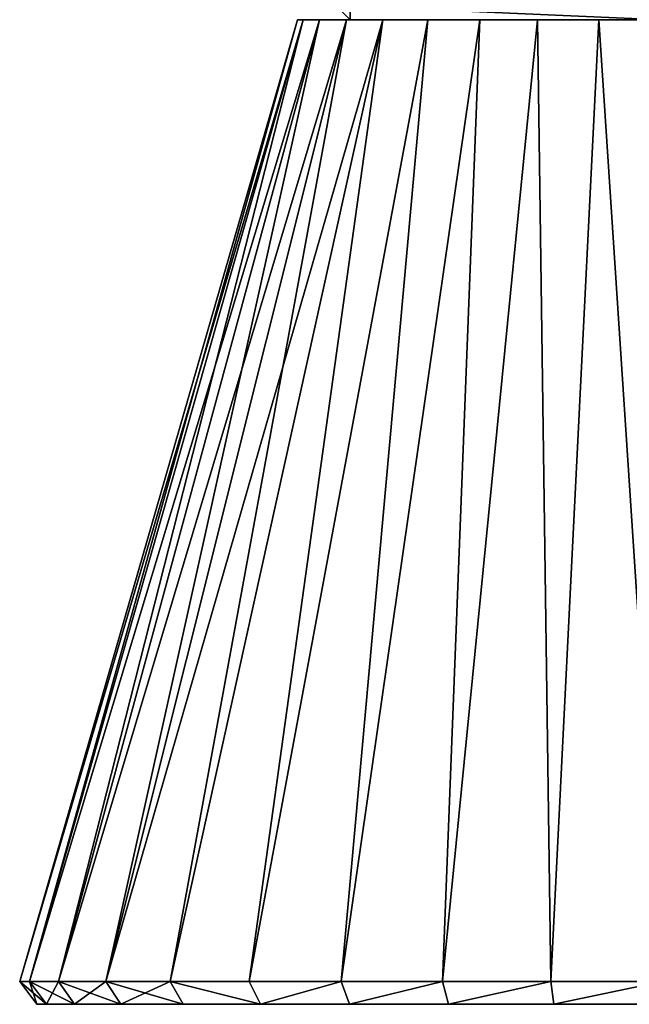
# Model space of a CAD drawing. Header units: centimetres. Extents: x -10.9 to 10.9, y -7.2 to 7.2.
# Tile 1 of 48: x -10.3 to -7.6, y -1 to 3.4. Entities that reach past the tile are written whole.
import ezdxf

# ---------------------------------------------------------------- set-up
doc = ezdxf.new("R2010")
doc.units = ezdxf.units.CM
doc.header["$LTSCALE"] = 2.54
doc.layers.get('0').update_dxf_attribs({"true_color": 0xff5454})

# ---------------------------------------------------------------- blocks, each defined once
blk = doc.blocks.new('Grupuj#7')
at = {"color": 0}
for p, q in [((1.219, 4.3235, 2.819), (0, 0.1, 2.819)), ((1.219, 4.3235, 2.819), (0, 0.1, 2.819)), ((0.0428, 0.1, 3.3085), (1.2433, 4.3235, 3.0969)), ((0.0428, 0.1, 2.3295), (1.2433, 4.3235, 2.5412)), ((0.0428, 0.1, 2.3295), (1.2433, 4.3235, 2.5412)), ((0.0428, 0.1, 3.3085), (1.2433, 4.3235, 3.0969)), ((0.17, 0.1, 3.7832), (1.3155, 4.3235, 3.3663)), ((0.17, 0.1, 1.8549), (1.3155, 4.3235, 2.2718)), ((0.17, 0.1, 1.8549), (1.3155, 4.3235, 2.2718)), ((0.17, 0.1, 3.7832), (1.3155, 4.3235, 3.3663)), ((0.3777, 0.1, 1.4095), (1.4334, 4.3235, 2.019)), ((0.3777, 0.1, 1.4095), (1.4334, 4.3235, 2.019)), ((0.3777, 0.1, 4.2285), (1.4334, 4.3235, 3.619)), ((0.3777, 0.1, 4.2285), (1.4334, 4.3235, 3.619)), ((0.6595, 0.1, 1.007), (1.5934, 4.3235, 1.7906)), ((0.6595, 0.1, 1.007), (1.5934, 4.3235, 1.7906)), ((0.6595, 0.1, 4.6311), (1.5934, 4.3235, 3.8475)), ((0.6595, 0.1, 4.6311), (1.5934, 4.3235, 3.8475)), ((1.007, 0.1, 0.6595), (1.7906, 4.3235, 1.5934)), ((1.007, 0.1, 0.6595), (1.7906, 4.3235, 1.5934)), ((1.007, 0.1, 4.9785), (1.7906, 4.3235, 4.0447)), ((1.007, 0.1, 4.9785), (1.7906, 4.3235, 4.0447)), ((1.4095, 0.1, 0.3777), (2.019, 4.3235, 1.4334)), ((1.4095, 0.1, 0.3777), (2.019, 4.3235, 1.4334)), ((1.4095, 0.1, 5.2604), (2.019, 4.3235, 4.2047)), ((1.4095, 0.1, 5.2604), (2.019, 4.3235, 4.2047)), ((1.8549, 0.1, 0.17), (2.2718, 4.3235, 1.3155)), ((1.8549, 0.1, 0.17), (2.2718, 4.3235, 1.3155)), ((1.8549, 0.1, 5.468), (2.2718, 4.3235, 4.3225)), ((1.8549, 0.1, 5.468), (2.2718, 4.3235, 4.3225)), ((2.3295, 0.1, 0.0428), (2.5412, 4.3235, 1.2433)), ((2.3295, 0.1, 5.5952), (2.5412, 4.3235, 4.3947)), ((2.3295, 0.1, 0.0428), (2.5412, 4.3235, 1.2433)), ((2.3295, 0.1, 5.5952), (2.5412, 4.3235, 4.3947)), ((0, 0.1, 2.819), (0.0428, 0.1, 2.3295)), ((0.0428, 0.1, 3.3085), (0, 0.1, 2.819)), ((0, 0.1, 2.819), (0.0428, 0.1, 2.3295)), ((0, 0.1, 2.819), (0.0756, 0, 2.819)), ((0.0428, 0.1, 3.3085), (0, 0.1, 2.819)), ((0, 0.1, 2.819), (0.0756, 0, 2.819)), ((0.17, 0.1, 3.7832), (0.0428, 0.1, 3.3085)), ((0.0428, 0.1, 2.3295), (0.17, 0.1, 1.8549)), ((0.17, 0.1, 3.7832), (0.0428, 0.1, 3.3085)), ((0.1173, 0, 3.2954), (0.0428, 0.1, 3.3085)), ((0.0428, 0.1, 2.3295), (0.17, 0.1, 1.8549)), ((0.1173, 0, 2.3426), (0.0428, 0.1, 2.3295)), ((0.1173, 0, 2.3426), (0.0428, 0.1, 2.3295)), ((0.1173, 0, 3.2954), (0.0428, 0.1, 3.3085)), ((0.17, 0.1, 1.8549), (0.3777, 0.1, 1.4095)), ((0.3777, 0.1, 4.2285), (0.17, 0.1, 3.7832)), ((0.17, 0.1, 3.7832), (0.241, 0, 3.7573)), ((0.17, 0.1, 1.8549), (0.3777, 0.1, 1.4095)), ((0.241, 0, 1.8807), (0.17, 0.1, 1.8549)), ((0.241, 0, 1.8807), (0.17, 0.1, 1.8549)), ((0.3777, 0.1, 4.2285), (0.17, 0.1, 3.7832)), ((0.17, 0.1, 3.7832), (0.241, 0, 3.7573)), ((0.3777, 0.1, 1.4095), (0.6595, 0.1, 1.007)), ((0.6595, 0.1, 4.6311), (0.3777, 0.1, 4.2285)), ((0.3777, 0.1, 1.4095), (0.4431, 0, 1.4473)), ((0.4431, 0, 4.1907), (0.3777, 0.1, 4.2285)), ((0.3777, 0.1, 1.4095), (0.6595, 0.1, 1.007)), ((0.3777, 0.1, 1.4095), (0.4431, 0, 1.4473)), ((0.6595, 0.1, 4.6311), (0.3777, 0.1, 4.2285)), ((0.4431, 0, 4.1907), (0.3777, 0.1, 4.2285)), ((0.6595, 0.1, 1.007), (1.007, 0.1, 0.6595)), ((1.007, 0.1, 4.9785), (0.6595, 0.1, 4.6311)), ((1.007, 0.1, 4.9785), (0.6595, 0.1, 4.6311)), ((0.7174, 0, 4.5825), (0.6595, 0.1, 4.6311)), ((0.6595, 0.1, 1.007), (1.007, 0.1, 0.6595)), ((0.6595, 0.1, 1.007), (0.7174, 0, 1.0556)), ((0.6595, 0.1, 1.007), (0.7174, 0, 1.0556)), ((0.7174, 0, 4.5825), (0.6595, 0.1, 4.6311)), ((1.007, 0.1, 0.6595), (1.4095, 0.1, 0.3777)), ((1.4095, 0.1, 5.2604), (1.007, 0.1, 4.9785)), ((1.0556, 0, 4.9206), (1.007, 0.1, 4.9785)), ((1.0556, 0, 0.7174), (1.007, 0.1, 0.6595)), ((1.4095, 0.1, 5.2604), (1.007, 0.1, 4.9785)), ((1.0556, 0, 4.9206), (1.007, 0.1, 4.9785)), ((1.007, 0.1, 0.6595), (1.4095, 0.1, 0.3777)), ((1.0556, 0, 0.7174), (1.007, 0.1, 0.6595)), ((1.4095, 0.1, 0.3777), (1.8549, 0.1, 0.17)), ((1.8549, 0.1, 5.468), (1.4095, 0.1, 5.2604)), ((1.8549, 0.1, 5.468), (1.4095, 0.1, 5.2604)), ((1.4095, 0.1, 5.2604), (1.4473, 0, 5.1949)), ((1.4095, 0.1, 0.3777), (1.8549, 0.1, 0.17)), ((1.4095, 0.1, 0.3777), (1.4473, 0, 0.4431)), ((1.4095, 0.1, 5.2604), (1.4473, 0, 5.1949)), ((1.4095, 0.1, 0.3777), (1.4473, 0, 0.4431)), ((1.8549, 0.1, 0.17), (2.3295, 0.1, 0.0428)), ((2.3295, 0.1, 5.5952), (1.8549, 0.1, 5.468)), ((1.8807, 0, 5.397), (1.8549, 0.1, 5.468)), ((2.3295, 0.1, 5.5952), (1.8549, 0.1, 5.468)), ((1.8807, 0, 5.397), (1.8549, 0.1, 5.468)), ((1.8549, 0.1, 0.17), (1.8807, 0, 0.241)), ((1.8549, 0.1, 0.17), (2.3295, 0.1, 0.0428)), ((1.8549, 0.1, 0.17), (1.8807, 0, 0.241)), ((2.3295, 0.1, 0.0428), (2.819, 0.1)), ((2.819, 0.1, 5.6381), (2.3295, 0.1, 5.5952)), ((2.819, 0.1, 5.6381), (2.3295, 0.1, 5.5952)), ((2.3295, 0.1, 5.5952), (2.3426, 0, 5.5208)), ((2.3295, 0.1, 5.5952), (2.3426, 0, 5.5208)), ((2.3295, 0.1, 0.0428), (2.819, 0.1)), ((2.3426, 0, 0.1173), (2.3295, 0.1, 0.0428)), ((2.3426, 0, 0.1173), (2.3295, 0.1, 0.0428)), ((0.0756, 0, 2.819), (0.1173, 0, 3.2954)), ((0.1173, 0, 2.3426), (0.0756, 0, 2.819)), ((0.1173, 0, 2.3426), (0.0756, 0, 2.819)), ((0.0756, 0, 2.819), (0.1173, 0, 3.2954)), ((0.1173, 0, 3.2954), (0.241, 0, 3.7573)), ((0.241, 0, 1.8807), (0.1173, 0, 2.3426)), ((0.1173, 0, 3.2954), (0.241, 0, 3.7573)), ((0.241, 0, 1.8807), (0.1173, 0, 2.3426)), ((0.241, 0, 3.7573), (0.4431, 0, 4.1907)), ((0.4431, 0, 1.4473), (0.241, 0, 1.8807)), ((0.4431, 0, 1.4473), (0.241, 0, 1.8807)), ((0.241, 0, 3.7573), (0.4431, 0, 4.1907)), ((0.4431, 0, 4.1907), (0.7174, 0, 4.5825)), ((0.7174, 0, 1.0556), (0.4431, 0, 1.4473)), ((0.7174, 0, 1.0556), (0.4431, 0, 1.4473)), ((0.4431, 0, 4.1907), (0.7174, 0, 4.5825)), ((0.7174, 0, 4.5825), (1.0556, 0, 4.9206)), ((1.0556, 0, 0.7174), (0.7174, 0, 1.0556)), ((0.7174, 0, 4.5825), (1.0556, 0, 4.9206)), ((1.0556, 0, 0.7174), (0.7174, 0, 1.0556)), ((1.0556, 0, 4.9206), (1.4473, 0, 5.1949)), ((1.4473, 0, 0.4431), (1.0556, 0, 0.7174)), ((1.0556, 0, 4.9206), (1.4473, 0, 5.1949)), ((1.4473, 0, 0.4431), (1.0556, 0, 0.7174)), ((1.4473, 0, 5.1949), (1.8807, 0, 5.397)), ((1.8807, 0, 0.241), (1.4473, 0, 0.4431)), ((1.4473, 0, 5.1949), (1.8807, 0, 5.397)), ((1.8807, 0, 0.241), (1.4473, 0, 0.4431)), ((1.8807, 0, 5.397), (2.3426, 0, 5.5208)), ((2.3426, 0, 0.1173), (1.8807, 0, 0.241)), ((1.8807, 0, 5.397), (2.3426, 0, 5.5208)), ((2.3426, 0, 0.1173), (1.8807, 0, 0.241)), ((2.3426, 0, 5.5208), (2.8124, 0, 5.5619)), ((2.8124, 0, 0.0762), (2.3426, 0, 0.1173)), ((2.3426, 0, 5.5208), (2.8124, 0, 5.5619)), ((2.8124, 0, 0.0762), (2.3426, 0, 0.1173))]:
    blk.add_line(p, q, dxfattribs=at)
at = {"color": 253, "true_color": 0x999999}
mesh = blk.add_polyface(dxfattribs=at)
corners = [(1.219, 4.3235, 2.819), (0.0428, 0.1, 2.3295), (0, 0.1, 2.819), (1.2433, 4.3235, 2.5412)]
mesh.append_faces([[corners[k] for k in face] for face in [(0, 1, 2), (1, 0, 3)]], dxfattribs={"vtx0": -1, "color": 253})
mesh = blk.add_polyface(dxfattribs=at)
corners = [(1.2433, 4.3235, 3.0969), (0, 0.1, 2.819), (0.0428, 0.1, 3.3085), (1.219, 4.3235, 2.819)]
mesh.append_faces([[corners[k] for k in face] for face in [(0, 1, 2), (1, 0, 3)]], dxfattribs={"vtx0": -1, "color": 253})
mesh = blk.add_polyface(dxfattribs=at)
corners = [(1.3155, 4.3235, 3.3663), (0.0428, 0.1, 3.3085), (0.17, 0.1, 3.7832), (1.2433, 4.3235, 3.0969)]
mesh.append_faces([[corners[k] for k in face] for face in [(0, 1, 2), (1, 0, 3)]], dxfattribs={"vtx0": -1, "color": 253})
mesh = blk.add_polyface(dxfattribs=at)
corners = [(1.2433, 4.3235, 2.5412), (0.17, 0.1, 1.8549), (0.0428, 0.1, 2.3295), (1.3155, 4.3235, 2.2718)]
mesh.append_faces([[corners[k] for k in face] for face in [(0, 1, 2), (1, 0, 3)]], dxfattribs={"vtx0": -1, "color": 253})
mesh = blk.add_polyface(dxfattribs=at)
corners = [(1.3155, 4.3235, 2.2718), (0.3777, 0.1, 1.4095), (0.17, 0.1, 1.8549), (1.4334, 4.3235, 2.019)]
mesh.append_faces([[corners[k] for k in face] for face in [(0, 1, 2), (1, 0, 3)]], dxfattribs={"vtx0": -1, "color": 253})
mesh = blk.add_polyface(dxfattribs=at)
corners = [(1.4334, 4.3235, 3.619), (0.17, 0.1, 3.7832), (0.3777, 0.1, 4.2285), (1.3155, 4.3235, 3.3663)]
mesh.append_faces([[corners[k] for k in face] for face in [(0, 1, 2), (1, 0, 3)]], dxfattribs={"vtx0": -1, "color": 253})
mesh = blk.add_polyface(dxfattribs=at)
corners = [(1.4334, 4.3235, 2.019), (0.6595, 0.1, 1.007), (0.3777, 0.1, 1.4095), (1.5934, 4.3235, 1.7906)]
mesh.append_faces([[corners[k] for k in face] for face in [(0, 1, 2), (1, 0, 3)]], dxfattribs={"vtx0": -1, "color": 253})
mesh = blk.add_polyface(dxfattribs=at)
corners = [(1.5934, 4.3235, 3.8475), (0.3777, 0.1, 4.2285), (0.6595, 0.1, 4.6311), (1.4334, 4.3235, 3.619)]
mesh.append_faces([[corners[k] for k in face] for face in [(0, 1, 2), (1, 0, 3)]], dxfattribs={"vtx0": -1, "color": 253})
mesh = blk.add_polyface(dxfattribs=at)
corners = [(1.5934, 4.3235, 1.7906), (1.007, 0.1, 0.6595), (0.6595, 0.1, 1.007), (1.7906, 4.3235, 1.5934)]
mesh.append_faces([[corners[k] for k in face] for face in [(0, 1, 2), (1, 0, 3)]], dxfattribs={"vtx0": -1, "color": 253})
mesh = blk.add_polyface(dxfattribs=at)
corners = [(1.007, 0.1, 4.9785), (1.5934, 4.3235, 3.8475), (0.6595, 0.1, 4.6311), (1.7906, 4.3235, 4.0447)]
mesh.append_faces([[corners[k] for k in face] for face in [(0, 1, 2), (1, 0, 3)]], dxfattribs={"vtx0": -1, "color": 253})
mesh = blk.add_polyface(dxfattribs=at)
corners = [(1.7906, 4.3235, 1.5934), (1.4095, 0.1, 0.3777), (1.007, 0.1, 0.6595), (2.019, 4.3235, 1.4334)]
mesh.append_faces([[corners[k] for k in face] for face in [(0, 1, 2), (1, 0, 3)]], dxfattribs={"vtx0": -1, "color": 253})
mesh = blk.add_polyface(dxfattribs=at)
corners = [(1.4095, 0.1, 5.2604), (1.7906, 4.3235, 4.0447), (1.007, 0.1, 4.9785), (2.019, 4.3235, 4.2047)]
mesh.append_faces([[corners[k] for k in face] for face in [(0, 1, 2), (1, 0, 3)]], dxfattribs={"vtx0": -1, "color": 253})
at = {"color": 0}
mesh = blk.add_polyface(dxfattribs=at)
corners = [(2.5412, 4.3235, 1.2433), (3.0969, 4.3235, 1.2433), (2.819, 4.3235, 1.219), (2.2718, 4.3235, 1.3155), (3.3663, 4.3235, 1.3155), (2.019, 4.3235, 1.4334), (3.619, 4.3235, 1.4334), (1.7906, 4.3235, 1.5934), (3.8475, 4.3235, 1.5934), (1.5934, 4.3235, 1.7906), (4.0447, 4.3235, 1.7906), (4.2047, 4.3235, 2.019), (1.4334, 4.3235, 2.019), (1.3155, 4.3235, 2.2718), (4.3225, 4.3235, 2.2718), (1.2433, 4.3235, 2.5412), (4.3947, 4.3235, 2.5412), (1.219, 4.3235, 2.819), (4.419, 4.3235, 2.819), (1.2433, 4.3235, 3.0969), (4.3947, 4.3235, 3.0969), (1.3155, 4.3235, 3.3663), (4.3225, 4.3235, 3.3663), (1.4334, 4.3235, 3.619), (4.2047, 4.3235, 3.619), (1.5934, 4.3235, 3.8475), (4.0447, 4.3235, 3.8475), (1.7906, 4.3235, 4.0447), (3.8475, 4.3235, 4.0447), (3.619, 4.3235, 4.2047), (2.019, 4.3235, 4.2047), (2.2718, 4.3235, 4.3225), (3.3663, 4.3235, 4.3225), (2.5412, 4.3235, 4.3947), (3.0969, 4.3235, 4.3947), (2.819, 4.3235, 4.419)]
mesh.append_faces([[corners[k] for k in face] for face in [(0, 1, 2), (34, 33, 35)]], dxfattribs={"vtx0": -1, "color": 0})
mesh.append_faces([[corners[k] for k in face] for face in [(1, 3, 4), (4, 5, 6), (6, 7, 8), (8, 9, 10), (10, 9, 11), (11, 13, 14), (14, 15, 16), (16, 17, 18), (18, 19, 20), (20, 21, 22), (22, 23, 24), (24, 25, 26), (26, 27, 28), (28, 27, 29), (29, 31, 32), (32, 33, 34)]], dxfattribs={"vtx0": -1, "vtx1": -1, "color": 0})
mesh.append_faces([[corners[k] for k in face] for face in [(1, 0, 3), (4, 3, 5), (6, 5, 7), (8, 7, 9), (11, 9, 12), (11, 12, 13), (14, 13, 15), (16, 15, 17), (18, 17, 19), (20, 19, 21), (22, 21, 23), (24, 23, 25), (26, 25, 27), (29, 27, 30), (29, 30, 31), (32, 31, 33)]], dxfattribs={"vtx0": -1, "vtx2": -1, "color": 0})
at = {"color": 253, "true_color": 0x999999}
mesh = blk.add_polyface(dxfattribs=at)
corners = [(2.019, 4.3235, 1.4334), (1.8549, 0.1, 0.17), (1.4095, 0.1, 0.3777), (2.2718, 4.3235, 1.3155)]
mesh.append_faces([[corners[k] for k in face] for face in [(0, 1, 2), (1, 0, 3)]], dxfattribs={"vtx0": -1, "color": 253})
mesh = blk.add_polyface(dxfattribs=at)
corners = [(1.8549, 0.1, 5.468), (2.019, 4.3235, 4.2047), (1.4095, 0.1, 5.2604), (2.2718, 4.3235, 4.3225)]
mesh.append_faces([[corners[k] for k in face] for face in [(0, 1, 2), (1, 0, 3)]], dxfattribs={"vtx0": -1, "color": 253})
mesh = blk.add_polyface(dxfattribs=at)
corners = [(2.2718, 4.3235, 1.3155), (2.3295, 0.1, 0.0428), (1.8549, 0.1, 0.17), (2.5412, 4.3235, 1.2433)]
mesh.append_faces([[corners[k] for k in face] for face in [(0, 1, 2), (1, 0, 3)]], dxfattribs={"vtx0": -1, "color": 253})
mesh = blk.add_polyface(dxfattribs=at)
corners = [(2.3295, 0.1, 5.5952), (2.2718, 4.3235, 4.3225), (1.8549, 0.1, 5.468), (2.5412, 4.3235, 4.3947)]
mesh.append_faces([[corners[k] for k in face] for face in [(0, 1, 2), (1, 0, 3)]], dxfattribs={"vtx0": -1, "color": 253})
mesh = blk.add_polyface(dxfattribs=at)
corners = [(2.5412, 4.3235, 1.2433), (2.819, 0.1), (2.3295, 0.1, 0.0428), (2.819, 4.3235, 1.219)]
mesh.append_faces([[corners[k] for k in face] for face in [(0, 1, 2), (1, 0, 3)]], dxfattribs={"vtx0": -1, "color": 253})
mesh = blk.add_polyface(dxfattribs=at)
corners = [(2.819, 0.1, 5.6381), (2.5412, 4.3235, 4.3947), (2.3295, 0.1, 5.5952), (2.819, 4.3235, 4.419)]
mesh.append_faces([[corners[k] for k in face] for face in [(0, 1, 2), (1, 0, 3)]], dxfattribs={"vtx0": -1, "color": 253})
mesh = blk.add_polyface(dxfattribs=at)
corners = [(0, 0.1, 2.819), (0.1173, 0, 2.3426), (0.0756, 0, 2.819), (0.0428, 0.1, 2.3295)]
mesh.append_faces([[corners[k] for k in face] for face in [(0, 1, 2), (1, 0, 3)]], dxfattribs={"vtx0": -1, "color": 253})
mesh = blk.add_polyface(dxfattribs=at)
corners = [(0.0428, 0.1, 3.3085), (0.0756, 0, 2.819), (0.1173, 0, 3.2954), (0, 0.1, 2.819)]
mesh.append_faces([[corners[k] for k in face] for face in [(0, 1, 2), (1, 0, 3)]], dxfattribs={"vtx0": -1, "color": 253})
mesh = blk.add_polyface(dxfattribs=at)
corners = [(0.17, 0.1, 3.7832), (0.1173, 0, 3.2954), (0.241, 0, 3.7573), (0.0428, 0.1, 3.3085)]
mesh.append_faces([[corners[k] for k in face] for face in [(0, 1, 2), (1, 0, 3)]], dxfattribs={"vtx0": -1, "color": 253})
mesh = blk.add_polyface(dxfattribs=at)
corners = [(0.0428, 0.1, 2.3295), (0.241, 0, 1.8807), (0.1173, 0, 2.3426), (0.17, 0.1, 1.8549)]
mesh.append_faces([[corners[k] for k in face] for face in [(0, 1, 2), (1, 0, 3)]], dxfattribs={"vtx0": -1, "color": 253})
mesh = blk.add_polyface(dxfattribs=at)
corners = [(0.17, 0.1, 1.8549), (0.4431, 0, 1.4473), (0.241, 0, 1.8807), (0.3777, 0.1, 1.4095)]
mesh.append_faces([[corners[k] for k in face] for face in [(0, 1, 2), (1, 0, 3)]], dxfattribs={"vtx0": -1, "color": 253})
mesh = blk.add_polyface(dxfattribs=at)
corners = [(0.3777, 0.1, 4.2285), (0.241, 0, 3.7573), (0.4431, 0, 4.1907), (0.17, 0.1, 3.7832)]
mesh.append_faces([[corners[k] for k in face] for face in [(0, 1, 2), (1, 0, 3)]], dxfattribs={"vtx0": -1, "color": 253})
mesh = blk.add_polyface(dxfattribs=at)
corners = [(0.3777, 0.1, 1.4095), (0.7174, 0, 1.0556), (0.4431, 0, 1.4473), (0.6595, 0.1, 1.007)]
mesh.append_faces([[corners[k] for k in face] for face in [(0, 1, 2), (1, 0, 3)]], dxfattribs={"vtx0": -1, "color": 253})
mesh = blk.add_polyface(dxfattribs=at)
corners = [(0.6595, 0.1, 4.6311), (0.4431, 0, 4.1907), (0.7174, 0, 4.5825), (0.3777, 0.1, 4.2285)]
mesh.append_faces([[corners[k] for k in face] for face in [(0, 1, 2), (1, 0, 3)]], dxfattribs={"vtx0": -1, "color": 253})
mesh = blk.add_polyface(dxfattribs=at)
corners = [(1.0556, 0, 4.9206), (0.6595, 0.1, 4.6311), (0.7174, 0, 4.5825), (1.007, 0.1, 4.9785)]
mesh.append_faces([[corners[k] for k in face] for face in [(0, 1, 2), (1, 0, 3)]], dxfattribs={"vtx0": -1, "color": 253})
mesh = blk.add_polyface(dxfattribs=at)
corners = [(1.0556, 0, 0.7174), (0.6595, 0.1, 1.007), (1.007, 0.1, 0.6595), (0.7174, 0, 1.0556)]
mesh.append_faces([[corners[k] for k in face] for face in [(0, 1, 2), (1, 0, 3)]], dxfattribs={"vtx0": -1, "color": 253})
mesh = blk.add_polyface(dxfattribs=at)
corners = [(1.0556, 0, 4.9206), (1.4095, 0.1, 5.2604), (1.007, 0.1, 4.9785), (1.4473, 0, 5.1949)]
mesh.append_faces([[corners[k] for k in face] for face in [(0, 1, 2), (1, 0, 3)]], dxfattribs={"vtx0": -1, "color": 253})
mesh = blk.add_polyface(dxfattribs=at)
corners = [(1.4095, 0.1, 0.3777), (1.0556, 0, 0.7174), (1.007, 0.1, 0.6595), (1.4473, 0, 0.4431)]
mesh.append_faces([[corners[k] for k in face] for face in [(0, 1, 2), (1, 0, 3)]], dxfattribs={"vtx0": -1, "color": 253})
mesh = blk.add_polyface(dxfattribs=at)
corners = [(1.4473, 0, 5.1949), (1.8549, 0.1, 5.468), (1.4095, 0.1, 5.2604), (1.8807, 0, 5.397)]
mesh.append_faces([[corners[k] for k in face] for face in [(0, 1, 2), (1, 0, 3)]], dxfattribs={"vtx0": -1, "color": 253})
mesh = blk.add_polyface(dxfattribs=at)
corners = [(1.8549, 0.1, 0.17), (1.4473, 0, 0.4431), (1.4095, 0.1, 0.3777), (1.8807, 0, 0.241)]
mesh.append_faces([[corners[k] for k in face] for face in [(0, 1, 2), (1, 0, 3)]], dxfattribs={"vtx0": -1, "color": 253})
mesh = blk.add_polyface(dxfattribs=at)
corners = [(1.8807, 0, 5.397), (2.3295, 0.1, 5.5952), (1.8549, 0.1, 5.468), (2.3426, 0, 5.5208)]
mesh.append_faces([[corners[k] for k in face] for face in [(0, 1, 2), (1, 0, 3)]], dxfattribs={"vtx0": -1, "color": 253})
mesh = blk.add_polyface(dxfattribs=at)
corners = [(2.3295, 0.1, 0.0428), (1.8807, 0, 0.241), (1.8549, 0.1, 0.17), (2.3426, 0, 0.1173)]
mesh.append_faces([[corners[k] for k in face] for face in [(0, 1, 2), (1, 0, 3)]], dxfattribs={"vtx0": -1, "color": 253})
mesh = blk.add_polyface(dxfattribs=at)
corners = [(2.3426, 0, 5.5208), (2.819, 0.1, 5.6381), (2.3295, 0.1, 5.5952), (2.8124, 0, 5.5619)]
mesh.append_faces([[corners[k] for k in face] for face in [(0, 1, 2), (1, 0, 3)]], dxfattribs={"vtx0": -1, "color": 253})
mesh = blk.add_polyface(dxfattribs=at)
corners = [(2.819, 0.1), (2.3426, 0, 0.1173), (2.3295, 0.1, 0.0428), (2.8124, 0, 0.0762)]
mesh.append_faces([[corners[k] for k in face] for face in [(0, 1, 2), (1, 0, 3)]], dxfattribs={"vtx0": -1, "color": 253})
mesh = blk.add_polyface(dxfattribs=at)
corners = [(3.2742, 0, 0.0776), (2.9708, 0, 0.0766), (3.1225, 0, 0.0766), (3.5777, 0, 0.0786), (3.426, 0, 0.0776), (3.8812, 0, 0.079), (3.7294, 0, 0.0786), (4.3364, 0, 0.08), (4.0329, 0, 0.0796), (4.1846, 0, 0.0796), (2.3426, 0, 0.1173), (2.8124, 0, 0.0762), (4.4881, 0, 0.0804), (4.6398, 0, 0.0805), (16.4534, 0, 0.08), (16.6052, 0, 0.0792), (16.7569, 0, 0.0794), (18.2954, 0, 0.1173), (17.6673, 0, 0.0766), (17.8311, 0, 0.0766), (17.5156, 0, 0.0776), (17.3638, 0, 0.0781), (17.2121, 0, 0.0781), (17.0604, 0, 0.079), (16.9086, 0, 0.079), (16.3017, 0, 0.0802), (16.15, 0, 0.0804), (15.9982, 0, 0.0804), (1.8807, 0, 0.241), (18.7573, 0, 0.241), (19.1907, 0, 0.4431), (1.4473, 0, 0.4431), (1.0556, 0, 0.7174), (19.5825, 0, 0.7174), (0.7174, 0, 1.0556), (19.9206, 0, 1.0556), (20.1949, 0, 1.4473), (0.4431, 0, 1.4473), (0.241, 0, 1.8807), (20.397, 0, 1.8807), (0.1173, 0, 2.3426), (20.5208, 0, 2.3426), (20.5625, 0, 2.819), (0.0756, 0, 2.819), (20.5208, 0, 3.2954), (0.1173, 0, 3.2954), (0.241, 0, 3.7573), (20.397, 0, 3.7573), (20.1949, 0, 4.1907), (0.4431, 0, 4.1907), (0.7174, 0, 4.5825), (19.9206, 0, 4.5825), (19.5825, 0, 4.9206), (1.0556, 0, 4.9206), (19.1907, 0, 5.1949), (1.4473, 0, 5.1949), (1.8807, 0, 5.397), (18.7573, 0, 5.397), (2.3426, 0, 5.5208), (18.2954, 0, 5.5208), (17.8311, 0, 5.5614), (16.7569, 0, 5.5586), (16.15, 0, 5.5578), (15.9982, 0, 5.5576), (4.6398, 0, 5.5576), (16.3017, 0, 5.5581), (16.4534, 0, 5.5584), (16.9086, 0, 5.559), (17.0604, 0, 5.5595), (17.2121, 0, 5.5599), (17.3638, 0, 5.5604), (17.5156, 0, 5.5609), (17.6673, 0, 5.5614), (16.6052, 0, 5.5588), (3.426, 0, 5.5599), (2.8124, 0, 5.5619), (3.5777, 0, 5.5595), (3.7294, 0, 5.559), (4.1846, 0, 5.5581), (4.3364, 0, 5.5578), (4.4881, 0, 5.5576), (4.0329, 0, 5.5584), (3.8812, 0, 5.5588), (3.2742, 0, 5.5604), (3.1225, 0, 5.5609), (2.9708, 0, 5.5614)]
mesh.append_faces([[corners[k] for k in face] for face in [(0, 1, 2), (3, 0, 4), (5, 3, 6), (7, 8, 9), (1, 10, 11), (17, 18, 19), (71, 60, 72), (77, 81, 82), (75, 84, 85)]], dxfattribs={"vtx0": -1, "color": 253})
mesh.append_faces([[corners[k] for k in face] for face in [(18, 17, 20), (20, 17, 21), (21, 17, 22), (22, 17, 23), (23, 17, 24), (24, 17, 16), (14, 17, 25), (25, 17, 26), (26, 17, 27), (27, 17, 13), (10, 17, 28), (28, 30, 31), (31, 30, 32), (32, 33, 34), (34, 36, 37), (37, 36, 38), (38, 39, 40), (40, 42, 43), (43, 44, 45), (45, 44, 46), (46, 48, 49), (49, 48, 50), (50, 52, 53), (53, 54, 55), (55, 54, 56), (56, 57, 58), (62, 61, 65), (65, 61, 66), (61, 60, 67), (67, 60, 68), (68, 60, 69), (69, 60, 70), (70, 60, 71), (58, 74, 75), (74, 58, 76), (76, 58, 77), (78, 58, 79), (79, 58, 80), (80, 58, 64)]], dxfattribs={"vtx0": -1, "vtx1": -1, "color": 253})
mesh.append_faces([[corners[k] for k in face] for face in [(10, 1, 0), (10, 0, 3), (10, 3, 5), (10, 8, 7), (16, 17, 14), (13, 17, 10), (58, 60, 61), (58, 61, 62), (77, 58, 78)]], dxfattribs={"vtx0": -1, "vtx1": -1, "vtx2": -1, "color": 253})
mesh.append_faces([[corners[k] for k in face] for face in [(10, 5, 8), (10, 7, 12), (10, 12, 13), (28, 17, 29), (28, 29, 30), (32, 30, 33), (34, 33, 35), (34, 35, 36), (38, 36, 39), (40, 39, 41), (40, 41, 42), (43, 42, 44), (46, 44, 47), (46, 47, 48), (50, 48, 51), (50, 51, 52), (53, 52, 54), (56, 54, 57), (58, 57, 59), (58, 59, 60), (58, 62, 63), (58, 63, 64), (77, 78, 81), (75, 74, 83), (75, 83, 84)]], dxfattribs={"vtx0": -1, "vtx2": -1, "color": 253})
mesh.append_faces([[corners[k] for k in face] for face in [(73, 66, 61)]], dxfattribs={"vtx1": -1, "color": 253})
mesh.append_faces([[corners[k] for k in face] for face in [(14, 15, 16)]], dxfattribs={"vtx2": -1, "color": 253})
blk = doc.blocks.new('Grupuj#4')
at = {"color": 253, "true_color": 0x999999}
for p, q in [((2.0312, 0, 2.5911), (1.9712, 0.06, 2.6258)), ((2.0312, 0, 2.5911), (1.9712, 0.06, 2.6258)), ((2.0312, 0.06, 2.5218), (2.0312, 0, 2.5911)), ((2.0312, 0.06, 2.5218), (2.0312, 0, 2.5911)), ((3.4, 0, 1.8009), (2.0312, 0, 2.5911)), ((2.0312, 0, 4.1716), (3.4, 0, 4.9619)), ((2.0312, 0, 2.5911), (2.0312, 0, 4.1716)), ((2.0312, 0, 4.1716), (3.4, 0, 4.9619)), ((2.0312, 0, 2.5911), (2.0312, 0, 4.1716)), ((3.4, 0, 1.8009), (2.0312, 0, 2.5911))]:
    blk.add_line(p, q, dxfattribs=at)
mesh = blk.add_polyface(dxfattribs=at)
corners = [(2.0312, 0, 4.1716), (1.9712, 0.06, 2.6258), (2.0312, 0, 2.5911), (1.9712, 0.06, 4.137)]
mesh.append_faces([[corners[k] for k in face] for face in [(0, 1, 2), (1, 0, 3)]], dxfattribs={"vtx0": -1, "color": 253})
mesh = blk.add_polyface(dxfattribs=at)
corners = [(2.0312, 0.06, 2.5218), (2.0312, 0, 2.5911), (1.9712, 0.06, 2.6258)]
mesh.append_faces([[corners[k] for k in face] for face in [(0, 1, 2)]], dxfattribs={"color": 253})
mesh = blk.add_polyface(dxfattribs=at)
corners = [(3.4, 0, 1.8009), (2.0312, 0.06, 2.5218), (3.34, 0.06, 1.7662), (2.0312, 0, 2.5911)]
mesh.append_faces([[corners[k] for k in face] for face in [(0, 1, 2), (1, 0, 3)]], dxfattribs={"vtx0": -1, "color": 253})
mesh = blk.add_polyface(dxfattribs=at)
corners = [(3.4, 0, 4.9619), (2.0312, 0.06, 4.2409), (2.0312, 0, 4.1716), (3.34, 0.06, 4.9965)]
mesh.append_faces([[corners[k] for k in face] for face in [(0, 1, 2), (1, 0, 3)]], dxfattribs={"vtx0": -1, "color": 253})
mesh = blk.add_polyface(dxfattribs=at)
corners = [(4.7688, 0, 2.5911), (2.0312, 0, 2.5911), (3.4, 0, 1.8009), (4.7688, 0, 4.1716), (2.0312, 0, 4.1716), (3.4, 0, 4.9619)]
mesh.append_faces([[corners[k] for k in face] for face in [(0, 1, 2), (4, 3, 5)]], dxfattribs={"vtx0": -1, "color": 253})
mesh.append_faces([[corners[k] for k in face] for face in [(1, 3, 4)]], dxfattribs={"vtx0": -1, "vtx1": -1, "color": 253})
mesh.append_faces([[corners[k] for k in face] for face in [(1, 0, 3)]], dxfattribs={"vtx0": -1, "vtx2": -1, "color": 253})
blk = doc.blocks.new('Oltens Vernal bateria prysznicowa _cienna chrom 33004100')
at = {"color": 0}
for name, p in [('Grupuj#4', (0, 10.5125, 4.2858)), ('Grupuj#7', (0.581, 6.1889, 4.8482))]:
    blk.add_blockref(name, p, dxfattribs=at)

msp = doc.modelspace()

# ---------------------------------------------------------------- block references
at = {"color": 0}
msp.add_blockref('Oltens Vernal bateria prysznicowa _cienna chrom 33004100', (-10.9, -7.1562, -5.0657), dxfattribs=at)

doc.saveas('drawing.dxf')
